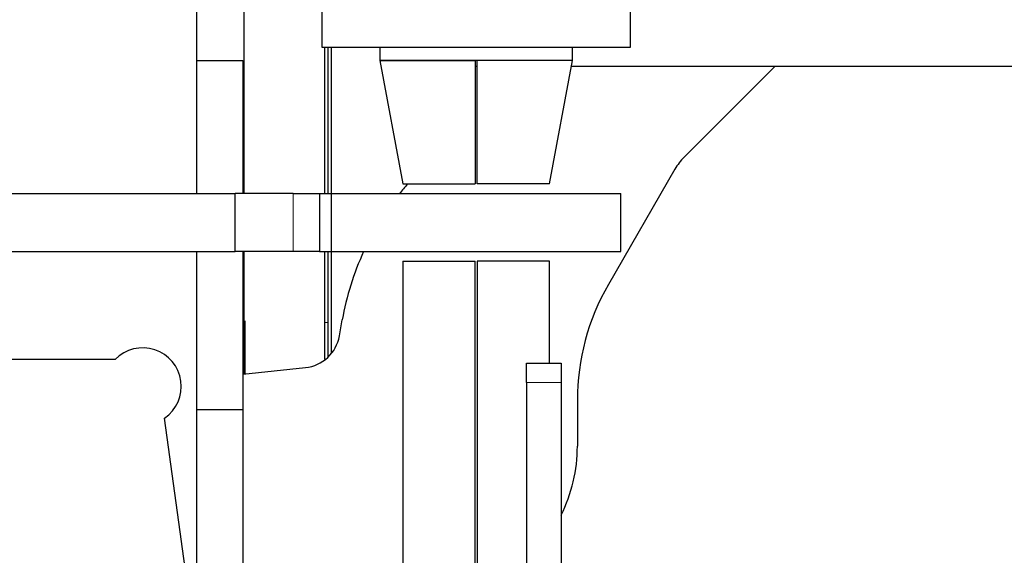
# Model space of a CAD drawing. Header units: inches. Extents: x 0 to 17820, y -10 to 12600.
# Tile 243 of 256: x 8831 to 9342, y 4439 to 4717. Entities that reach past the tile are written whole.
import ezdxf

# ---------------------------------------------------------------- set-up
doc = ezdxf.new("R2010")
doc.units = ezdxf.units.IN
doc.layers.add('1', color=7, linetype='Continuous', true_color=0xffffff)

msp = doc.modelspace()

# ---------------------------------------------------------------- linework, layer by layer
at = {"layer": '1', "color": 2, "linetype": 'Continuous', "lineweight": 25}
for p, q in [((8923.337, 4626.732), (8923.337, 4994.732)), ((8988.337, 4742.733), (8988.337, 4702.733)), ((9148.337, 4702.733), (9148.337, 4742.733)), ((8988.337, 4702.733), (9068.337, 4702.733)), ((8991.337, 4702.732), (8991.337, 4626.732)), ((8993.337, 4626.733), (8993.337, 4702.731)), ((9018.303, 4702.733), (9018.303, 4695.733)), ((9068.337, 4702.733), (9148.337, 4702.733)), ((9118.372, 4695.733), (9118.372, 4702.733)), ((8923.337, 4695.733), (8947.337, 4695.733)), ((8947.337, 4695.733), (8947.337, 4626.732)), ((9018.303, 4695.733), (9030.287, 4631.733)), ((9018.303, 4695.733), (9067.837, 4695.733)), ((9118.372, 4695.733), (9018.303, 4695.733)), ((9118.372, 4695.733), (9068.837, 4695.733)), ((9106.387, 4631.733), (9118.372, 4695.733)), ((9068.842, 4692.727), (9067.84, 4692.727)), ((9383.337, 4692.727), (9117.81, 4692.727)), ((9223.332, 4692.727), (9176.222, 4645.617)), ((9171.455, 4639.404), (9136.914, 4579.579)), ((9030.287, 4631.733), (9067.837, 4631.733)), ((9106.387, 4631.733), (9068.837, 4631.733)), ((8743.337, 4626.733), (8943.337, 4626.733)), ((8973.337, 4626.733), (8943.337, 4626.733)), ((8943.337, 4596.733), (8943.337, 4626.733)), ((8973.337, 4626.733), (8987.112, 4626.733)), ((8987.112, 4626.733), (8993.339, 4626.733)), ((8987.112, 4626.733), (8987.112, 4596.733)), ((8993.337, 4626.733), (9143.337, 4626.733)), ((8993.337, 4596.733), (8993.337, 4626.733)), ((9143.337, 4596.733), (9143.337, 4626.733)), ((8743.337, 4596.733), (8943.337, 4596.733)), ((8923.337, 4389.296), (8923.337, 4596.733)), ((8973.337, 4596.733), (8943.337, 4596.733)), ((8947.337, 4596.734), (8947.337, 4514.733)), ((8987.112, 4596.733), (8973.337, 4596.733)), ((8987.112, 4596.733), (8993.339, 4596.733)), ((8991.337, 4596.726), (8991.337, 4541.797)), ((8993.337, 4543.968), (8993.337, 4596.733)), ((8993.337, 4596.733), (9143.337, 4596.733)), ((9030.287, 4591.733), (9030.287, 4267.898)), ((9030.287, 4591.733), (9067.837, 4591.733)), ((9067.837, 4267.898), (9067.837, 4591.733)), ((9068.837, 4591.733), (9068.837, 4267.898)), ((9106.387, 4591.733), (9068.837, 4591.733)), ((9106.387, 4538.73), (9106.387, 4591.733)), ((8947.837, 4569.733), (8947.337, 4569.733)), ((8947.337, 4560.733), (8947.837, 4560.733)), ((8948.337, 4560.733), (8948.337, 4533.274)), ((8997.383, 4552.948), (8998.839, 4561.202)), ((8881.055, 4540.733), (8808.045, 4540.733)), ((8947.337, 4533.172), (8979.747, 4536.527)), ((9094.387, 4528.733), (9094.387, 4538.733)), ((9094.387, 4538.733), (9112.387, 4538.733)), ((9112.387, 4538.733), (9112.387, 4528.733)), ((9094.387, 4528.733), (9094.387, 4356.733)), ((9112.387, 4528.733), (9112.387, 4356.733)), ((9120.837, 4519.579), (9120.837, 4495.733)), ((8923.337, 4514.733), (8947.337, 4514.733)), ((8947.337, 4514.733), (8947.337, 4399.733)), ((8923.337, 4389.291), (8906.631, 4510.226))]:
    msp.add_line(p, q, dxfattribs=at)
at = {"layer": '1', "color": 110, "linetype": 'Continuous', "lineweight": 13}
for p, q in [((8973.337, 4596.733), (8973.337, 4626.733)), ((8947.837, 4579.558), (8947.337, 4579.558)), ((8991.339, 4559.852), (8989.837, 4559.852)), ((9112.387, 4528.733), (9094.387, 4528.733))]:
    msp.add_line(p, q, dxfattribs=at)
at = {"layer": '1', "color": 2, "linetype": 'Continuous', "lineweight": 25}
for centre, radius, start, end in [((9197.435, 4624.404), 30, 135, 150), ((9141.636, 4536.023), 145, 138.6951, 141.27495), ((9141.636, 4536.023), 145, 155.24809, 170), ((9240.837, 4519.579), 120, 150, 180), ((8977.687, 4556.421), 20, 275.91061, 350), ((8895.337, 4526.733), 20, 304.38023, 135.573), ((9040.837, 4495.733), 80, 333.4275, 0)]:
    msp.add_arc(centre, radius, start, end, dxfattribs=at)
for points, knots in [([(8947.837, 4798.749), (8947.837, 4790.572), (8947.837, 4774.649), (8947.837, 4751.406), (8947.837, 4729.447), (8947.837, 4708.766), (8947.837, 4689.363), (8947.837, 4671.238), (8947.837, 4650.502), (8947.837, 4635.807), (8947.837, 4626.728)], [0, 0, 0, 0, 0.1426092, 0.2776943, 0.4053479, 0.5255713, 0.6383646, 0.7437278, 0.8416608, 1, 1, 1, 1]), ([(8989.837, 4626.728), (8989.837, 4627.312), (8989.837, 4641.674), (8989.837, 4667.006), (8989.837, 4691.755), (8989.837, 4702.726)], [0, 0, 0, 0, 0.0230692, 0.5669179, 1, 1, 1, 1]), ([(8947.837, 4596.725), (8947.837, 4595.233), (8947.837, 4586.094), (8947.837, 4567.351), (8947.837, 4547.676), (8947.837, 4535.648), (8947.837, 4533.224)], [0, 0, 0, 0, 0.0705004, 0.4317548, 0.8854804, 1, 1, 1, 1]), ([(8989.837, 4540.824), (8989.837, 4543.855), (8989.837, 4558.816), (8989.837, 4577.449), (8989.837, 4593.052), (8989.837, 4596.725)], [0, 0, 0, 0, 0.1626747, 0.8028776, 1, 1, 1, 1])]:
    msp.add_open_spline(points, degree=3, knots=knots, dxfattribs=at)
for points in [[(9067.837, 4695.733), (9067.837, 4674.399), (9067.837, 4653.066), (9067.837, 4631.733)], [(9068.837, 4631.733), (9068.837, 4653.066), (9068.837, 4674.399), (9068.837, 4695.733)]]:
    msp.add_open_spline(points, degree=3, dxfattribs=at)

doc.saveas('drawing.dxf')
